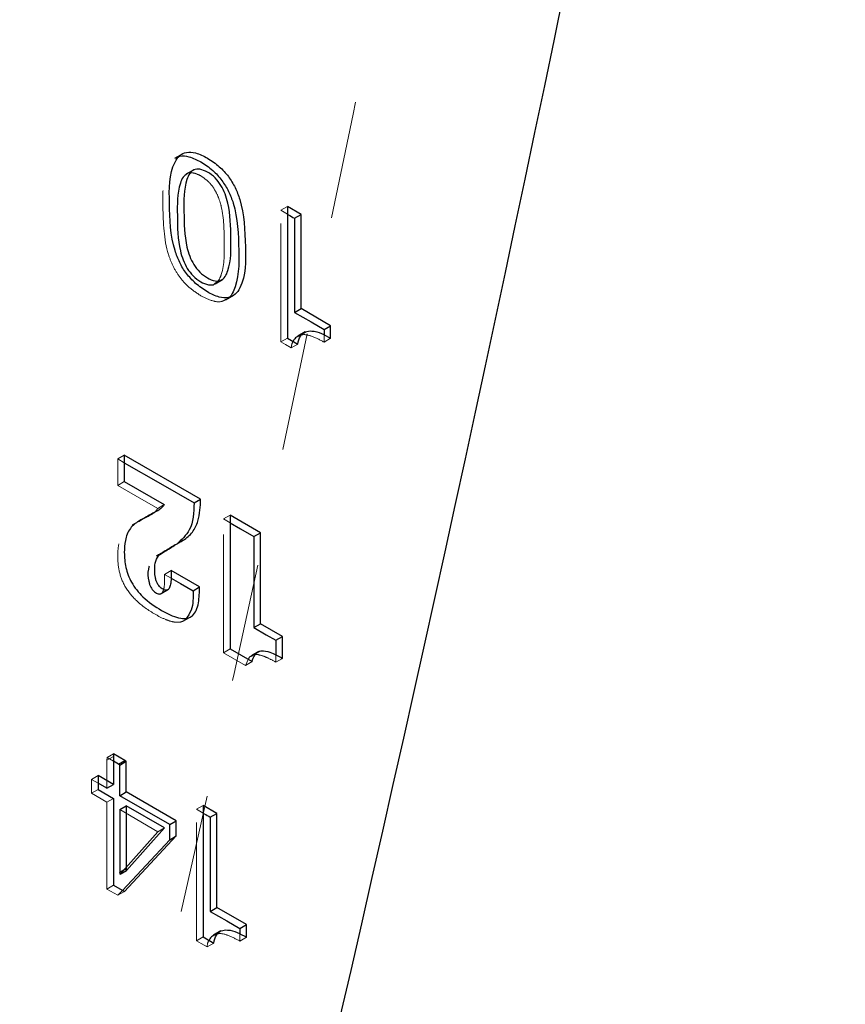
# Model space of a CAD drawing. Header units: inches. Extents: x 0.1 to 87.3, y 0.1 to 33.9.
# Tile 64 of 140: x 36.121 to 36.819, y 7.942 to 8.775. Entities that reach past the tile are written whole.
import ezdxf

# ---------------------------------------------------------------- set-up
doc = ezdxf.new("R2010")
doc.units = ezdxf.units.IN
doc.header["$MEASUREMENT"] = 0
doc.linetypes.add('HIDDEN', pattern=[0.075, 0.05, -0.025])

msp = doc.modelspace()

# ---------------------------------------------------------------- linework, layer by layer
at = {"color": 7, "linetype": 'HIDDEN', "lineweight": 18}
for p, q in [((36.259269, 8.661693), (36.252309, 8.657675)), ((36.259269, 8.661693), (36.252309, 8.657675)), ((36.262485, 8.644439), (36.261789, 8.644037)), ((36.262485, 8.644439), (36.261789, 8.644037)), ((36.342049, 8.61369), (36.347617, 8.616904)), ((36.342049, 8.61369), (36.347617, 8.616904)), ((36.342049, 8.61369), (36.347617, 8.610476)), ((36.342049, 8.502498), (36.342049, 8.61369)), ((36.342049, 8.61369), (36.347617, 8.610476)), ((36.342049, 8.502498), (36.342049, 8.61369)), ((36.285751, 8.551268), (36.286447, 8.55167)), ((36.285751, 8.551268), (36.286447, 8.55167)), ((36.295207, 8.537636), (36.302166, 8.541654)), ((36.295207, 8.537636), (36.302166, 8.541654)), ((36.342049, 8.502498), (36.347617, 8.505712)), ((36.342049, 8.502498), (36.347617, 8.505712)), ((36.356372, 8.507202), (36.355676, 8.506801)), ((36.356372, 8.507202), (36.355676, 8.506801)), ((36.37858, 8.507624), (36.37858, 8.502278)), ((36.37858, 8.507624), (36.37858, 8.502278)), ((36.37858, 8.502278), (36.384148, 8.505493)), ((36.37858, 8.502278), (36.384148, 8.505493)), ((36.350882, 8.497398), (36.35645, 8.500613)), ((36.350882, 8.497398), (36.35645, 8.500613)), ((36.204242, 8.403487), (36.20981, 8.406702)), ((36.204242, 8.403487), (36.20981, 8.406702)), ((36.204242, 8.381126), (36.204242, 8.403487)), ((36.204242, 8.403487), (36.20981, 8.400273)), ((36.204242, 8.381126), (36.204242, 8.403487)), ((36.204242, 8.403487), (36.20981, 8.400273)), ((36.204242, 8.381126), (36.20981, 8.38434)), ((36.204242, 8.381126), (36.20981, 8.38434)), ((36.233309, 8.356991), (36.238877, 8.360205)), ((36.233309, 8.356991), (36.238877, 8.360205)), ((36.238002, 8.361637), (36.243569, 8.364851)), ((36.238002, 8.361637), (36.243569, 8.364851)), ((36.231633, 8.356043), (36.237201, 8.359257)), ((36.231633, 8.356043), (36.237201, 8.359257)), ((36.29364, 8.352669), (36.299208, 8.355883)), ((36.29364, 8.352669), (36.299208, 8.355883)), ((36.29364, 8.352669), (36.299208, 8.349455)), ((36.29364, 8.239544), (36.29364, 8.352669)), ((36.29364, 8.352669), (36.299208, 8.349455)), ((36.29364, 8.239544), (36.29364, 8.352669)), ((36.216422, 8.347738), (36.22199, 8.350952)), ((36.216422, 8.347738), (36.22199, 8.350952)), ((36.216422, 8.347738), (36.22146, 8.350486)), ((36.216422, 8.347738), (36.22146, 8.350486)), ((36.254066, 8.331421), (36.259634, 8.334636)), ((36.254066, 8.331421), (36.259634, 8.334636)), ((36.236899, 8.321208), (36.242466, 8.324423)), ((36.236899, 8.321208), (36.242466, 8.324423)), ((36.243823, 8.30586), (36.249391, 8.309075)), ((36.243823, 8.30586), (36.249391, 8.309075)), ((36.243823, 8.30586), (36.249296, 8.302701)), ((36.243823, 8.30586), (36.249296, 8.302701)), ((36.240242, 8.289176), (36.240938, 8.289577)), ((36.240242, 8.289176), (36.240938, 8.289577)), ((36.259681, 8.266283), (36.26664, 8.2703)), ((36.259681, 8.266283), (36.26664, 8.2703)), ((36.29364, 8.239544), (36.299208, 8.242758)), ((36.29364, 8.239544), (36.299208, 8.242758)), ((36.31217, 8.228848), (36.29364, 8.239544)), ((36.31217, 8.228848), (36.29364, 8.239544)), ((36.317227, 8.237064), (36.316531, 8.236663)), ((36.317227, 8.237064), (36.316531, 8.236663)), ((36.337902, 8.237584), (36.337902, 8.231578)), ((36.337902, 8.237584), (36.337902, 8.231578)), ((36.314455, 8.233956), (36.31217, 8.228848)), ((36.314455, 8.233956), (36.31217, 8.228848)), ((36.31217, 8.228848), (36.317737, 8.232062)), ((36.31217, 8.228848), (36.317737, 8.232062)), ((36.337902, 8.231578), (36.343469, 8.234793)), ((36.337902, 8.231578), (36.343469, 8.234793)), ((36.195069, 8.148652), (36.200637, 8.151866)), ((36.195069, 8.148652), (36.200637, 8.151866)), ((36.195191, 8.150892), (36.200759, 8.154106)), ((36.195191, 8.150892), (36.200759, 8.154106)), ((36.195191, 8.150892), (36.195069, 8.148652)), ((36.195191, 8.150892), (36.195069, 8.148652)), ((36.195069, 8.148652), (36.195069, 8.12495)), ((36.195069, 8.148652), (36.195069, 8.12495)), ((36.200637, 8.147748), (36.195191, 8.150892)), ((36.200637, 8.147748), (36.195191, 8.150892)), ((36.182036, 8.13248), (36.187603, 8.135694)), ((36.182036, 8.13248), (36.187603, 8.135694)), ((36.182036, 8.13248), (36.182036, 8.120691)), ((36.187603, 8.129263), (36.182036, 8.13248)), ((36.182036, 8.13248), (36.182036, 8.120691)), ((36.187603, 8.129263), (36.182036, 8.13248)), ((36.182036, 8.120691), (36.187603, 8.123905)), ((36.182036, 8.120691), (36.187603, 8.123905)), ((36.182036, 8.120691), (36.19507, 8.113166)), ((36.182036, 8.120691), (36.19507, 8.113166)), ((36.19507, 8.113166), (36.200638, 8.11638)), ((36.19507, 8.113166), (36.200638, 8.11638)), ((36.19507, 8.113166), (36.19507, 8.039767)), ((36.19507, 8.113166), (36.19507, 8.039767)), ((36.270926, 8.107165), (36.276494, 8.110379)), ((36.270926, 8.107165), (36.276494, 8.110379)), ((36.238257, 8.088235), (36.205936, 8.106893)), ((36.238257, 8.088235), (36.205936, 8.106893)), ((36.270926, 8.107165), (36.276494, 8.10395)), ((36.270926, 7.995973), (36.270926, 8.107165)), ((36.270926, 8.107165), (36.276494, 8.10395)), ((36.270926, 7.995973), (36.270926, 8.107165)), ((36.206224, 8.052315), (36.238257, 8.088235)), ((36.206224, 8.052315), (36.238257, 8.088235)), ((36.238257, 8.088235), (36.243824, 8.091449)), ((36.238257, 8.088235), (36.243824, 8.091449)), ((36.19507, 8.039767), (36.200637, 8.042982)), ((36.19507, 8.039767), (36.200637, 8.042982)), ((36.19507, 8.039767), (36.204306, 8.034436)), ((36.19507, 8.039767), (36.204306, 8.034436)), ((36.204306, 8.034436), (36.208207, 8.038612)), ((36.204306, 8.034436), (36.208207, 8.038612)), ((36.204306, 8.034436), (36.209873, 8.03765)), ((36.204306, 8.034436), (36.209873, 8.03765)), ((36.270926, 7.995973), (36.276494, 7.999187)), ((36.270926, 7.995973), (36.276494, 7.999187)), ((36.279759, 7.990873), (36.285327, 7.994088)), ((36.279759, 7.990873), (36.285327, 7.994088)), ((36.285249, 8.000676), (36.284553, 8.000275)), ((36.285249, 8.000676), (36.284553, 8.000275)), ((36.307457, 8.001099), (36.307457, 7.995753)), ((36.307457, 8.001099), (36.307457, 7.995753)), ((36.307457, 7.995753), (36.313025, 7.998967)), ((36.307457, 7.995753), (36.313025, 7.998967))]:
    msp.add_line(p, q, dxfattribs=at)
at = {"color": 7, "linetype": 'Continuous', "lineweight": 25}
for p, q in [((36.268748, 8.648055), (36.262485, 8.644439)), ((36.268748, 8.648055), (36.262485, 8.644439)), ((36.359164, 8.610238), (36.347617, 8.616904)), ((36.347617, 8.616904), (36.347617, 8.505712)), ((36.359164, 8.610238), (36.347617, 8.616904)), ((36.347617, 8.616904), (36.347617, 8.505712)), ((36.353596, 8.607024), (36.359164, 8.610238)), ((36.353596, 8.607024), (36.359164, 8.610238)), ((36.359164, 8.530564), (36.359164, 8.610238)), ((36.359164, 8.530564), (36.359164, 8.610238)), ((36.353596, 8.607024), (36.353596, 8.52735)), ((36.353596, 8.607024), (36.353596, 8.52735)), ((36.286447, 8.55167), (36.292711, 8.555286)), ((36.286447, 8.55167), (36.292711, 8.555286)), ((36.353596, 8.52735), (36.359164, 8.530564)), ((36.353596, 8.52735), (36.359164, 8.530564)), ((36.384148, 8.516141), (36.359164, 8.530564)), ((36.384148, 8.516141), (36.359164, 8.530564)), ((36.362636, 8.510818), (36.356372, 8.507202)), ((36.362636, 8.510818), (36.356372, 8.507202)), ((36.37858, 8.512927), (36.384148, 8.516141)), ((36.37858, 8.512927), (36.384148, 8.516141)), ((36.37858, 8.512927), (36.37858, 8.507624)), ((36.37858, 8.512927), (36.37858, 8.507624)), ((36.384148, 8.505493), (36.384148, 8.516141)), ((36.384148, 8.505493), (36.384148, 8.516141)), ((36.347617, 8.505712), (36.35645, 8.500613)), ((36.347617, 8.505712), (36.35645, 8.500613)), ((36.274289, 8.369479), (36.20981, 8.406702)), ((36.20981, 8.406702), (36.20981, 8.38434)), ((36.274289, 8.369479), (36.20981, 8.406702)), ((36.20981, 8.406702), (36.20981, 8.38434)), ((36.20981, 8.38434), (36.243569, 8.364851)), ((36.20981, 8.38434), (36.243569, 8.364851)), ((36.268721, 8.366265), (36.274289, 8.369479)), ((36.268721, 8.366265), (36.274289, 8.369479)), ((36.32494, 8.341028), (36.299208, 8.355883)), ((36.299208, 8.355883), (36.299208, 8.242758)), ((36.32494, 8.341028), (36.299208, 8.355883)), ((36.299208, 8.355883), (36.299208, 8.242758)), ((36.319372, 8.337814), (36.32494, 8.341028)), ((36.319372, 8.337814), (36.32494, 8.341028)), ((36.319372, 8.337814), (36.319372, 8.260798)), ((36.319372, 8.337814), (36.319372, 8.260798)), ((36.32494, 8.264013), (36.32494, 8.341028)), ((36.32494, 8.264013), (36.32494, 8.341028)), ((36.273464, 8.295178), (36.249391, 8.309075)), ((36.273464, 8.295178), (36.249391, 8.309075)), ((36.240938, 8.289577), (36.247201, 8.293193)), ((36.240938, 8.289577), (36.247201, 8.293193)), ((36.267896, 8.291964), (36.273464, 8.295178)), ((36.267896, 8.291964), (36.273464, 8.295178)), ((36.261796, 8.267689), (36.267364, 8.270903)), ((36.261796, 8.267689), (36.267364, 8.270903)), ((36.319372, 8.260798), (36.32494, 8.264013)), ((36.319372, 8.260798), (36.32494, 8.264013)), ((36.343469, 8.253316), (36.32494, 8.264013)), ((36.343469, 8.253316), (36.32494, 8.264013)), ((36.337902, 8.250101), (36.343469, 8.253316)), ((36.337902, 8.250101), (36.343469, 8.253316)), ((36.343469, 8.234793), (36.343469, 8.253316)), ((36.343469, 8.234793), (36.343469, 8.253316)), ((36.337902, 8.250101), (36.337902, 8.237584)), ((36.337902, 8.250101), (36.337902, 8.237584)), ((36.299208, 8.242758), (36.317737, 8.232062)), ((36.299208, 8.242758), (36.317737, 8.232062)), ((36.323491, 8.24068), (36.317227, 8.237064)), ((36.323491, 8.24068), (36.317227, 8.237064)), ((36.200759, 8.154106), (36.200637, 8.151866)), ((36.200759, 8.154106), (36.200637, 8.151866)), ((36.200637, 8.151866), (36.200637, 8.128164)), ((36.200637, 8.151866), (36.200637, 8.128164)), ((36.210381, 8.148552), (36.200759, 8.154106)), ((36.210381, 8.148552), (36.200759, 8.154106)), ((36.204813, 8.145337), (36.200637, 8.147748)), ((36.204813, 8.145337), (36.200637, 8.147748)), ((36.204813, 8.145337), (36.210381, 8.148552)), ((36.204813, 8.145337), (36.210381, 8.148552)), ((36.205936, 8.144523), (36.204813, 8.145337)), ((36.205936, 8.144523), (36.204813, 8.145337)), ((36.205936, 8.144523), (36.211503, 8.147737)), ((36.205936, 8.144523), (36.211503, 8.147737)), ((36.205936, 8.118672), (36.205936, 8.144523)), ((36.205936, 8.118672), (36.205936, 8.144523)), ((36.211503, 8.147737), (36.210381, 8.148552)), ((36.211503, 8.147737), (36.210381, 8.148552)), ((36.211504, 8.121886), (36.211503, 8.147737)), ((36.211504, 8.121886), (36.211503, 8.147737)), ((36.200637, 8.128164), (36.187603, 8.135694)), ((36.187603, 8.135694), (36.187603, 8.123905)), ((36.200637, 8.128164), (36.187603, 8.135694)), ((36.187603, 8.135694), (36.187603, 8.123905)), ((36.195069, 8.12495), (36.187603, 8.129263)), ((36.195069, 8.12495), (36.187603, 8.129263)), ((36.195069, 8.12495), (36.200637, 8.128164)), ((36.195069, 8.12495), (36.200637, 8.128164)), ((36.187603, 8.123905), (36.200638, 8.11638)), ((36.187603, 8.123905), (36.200638, 8.11638)), ((36.205936, 8.118672), (36.211504, 8.121886)), ((36.205936, 8.118672), (36.211504, 8.121886)), ((36.248183, 8.094263), (36.205936, 8.118672)), ((36.248183, 8.094263), (36.205936, 8.118672)), ((36.253751, 8.097478), (36.211504, 8.121886)), ((36.253751, 8.097478), (36.211504, 8.121886)), ((36.200638, 8.11638), (36.200637, 8.042982)), ((36.200638, 8.11638), (36.200637, 8.042982)), ((36.205936, 8.106893), (36.211504, 8.110107)), ((36.205936, 8.106893), (36.211504, 8.110107)), ((36.211504, 8.110107), (36.211504, 8.057127)), ((36.243824, 8.091449), (36.211504, 8.110107)), ((36.211504, 8.110107), (36.211504, 8.057127)), ((36.243824, 8.091449), (36.211504, 8.110107)), ((36.276494, 8.110379), (36.276494, 7.999187)), ((36.288041, 8.103713), (36.276494, 8.110379)), ((36.276494, 8.110379), (36.276494, 7.999187)), ((36.288041, 8.103713), (36.276494, 8.110379)), ((36.205936, 8.106893), (36.205936, 8.053912)), ((36.205936, 8.106893), (36.205936, 8.053912)), ((36.282473, 8.100498), (36.288041, 8.103713)), ((36.282473, 8.100498), (36.288041, 8.103713)), ((36.288041, 8.024041), (36.288041, 8.103713)), ((36.288041, 8.024041), (36.288041, 8.103713)), ((36.248183, 8.094263), (36.253751, 8.097478)), ((36.248183, 8.094263), (36.253751, 8.097478)), ((36.248183, 8.081406), (36.248183, 8.094263)), ((36.248183, 8.081406), (36.248183, 8.094263)), ((36.253751, 8.08462), (36.253751, 8.097478)), ((36.253751, 8.08462), (36.253751, 8.097478)), ((36.282473, 8.100498), (36.282473, 8.020828)), ((36.282473, 8.100498), (36.282473, 8.020828)), ((36.211791, 8.055529), (36.243824, 8.091449)), ((36.211791, 8.055529), (36.243824, 8.091449)), ((36.208207, 8.038612), (36.248183, 8.081406)), ((36.208207, 8.038612), (36.248183, 8.081406)), ((36.209873, 8.03765), (36.253751, 8.08462)), ((36.209873, 8.03765), (36.253751, 8.08462)), ((36.248183, 8.081406), (36.253751, 8.08462)), ((36.248183, 8.081406), (36.253751, 8.08462)), ((36.205936, 8.053912), (36.211504, 8.057127)), ((36.205936, 8.053912), (36.211504, 8.057127)), ((36.206224, 8.052315), (36.211791, 8.055529)), ((36.206224, 8.052315), (36.211791, 8.055529)), ((36.200637, 8.042982), (36.209873, 8.03765)), ((36.200637, 8.042982), (36.209873, 8.03765)), ((36.282473, 8.020828), (36.288041, 8.024041)), ((36.282473, 8.020828), (36.288041, 8.024041)), ((36.313025, 8.009619), (36.288041, 8.024041)), ((36.313025, 8.009619), (36.288041, 8.024041)), ((36.291512, 8.004293), (36.285249, 8.000676)), ((36.291512, 8.004293), (36.285249, 8.000676)), ((36.307457, 8.006405), (36.313025, 8.009619)), ((36.307457, 8.006405), (36.313025, 8.009619)), ((36.307457, 8.006405), (36.307457, 8.001099)), ((36.307457, 8.006405), (36.307457, 8.001099)), ((36.313025, 7.998967), (36.313025, 8.009619)), ((36.313025, 7.998967), (36.313025, 8.009619)), ((36.276494, 7.999187), (36.285327, 7.994088)), ((36.276494, 7.999187), (36.285327, 7.994088))]:
    msp.add_line(p, q, dxfattribs=at)
at = {"color": 7, "linetype": 'Continuous', "lineweight": 25, "flags": 128}
for points in [[(36.353596, 8.52735), (36.367591, 8.519271), (36.37858, 8.512927)], [(36.353596, 8.52735), (36.367591, 8.519271), (36.37858, 8.512927)], [(36.20981, 8.400273), (36.24035, 8.382643), (36.268721, 8.366265)], [(36.20981, 8.400273), (36.24035, 8.382643), (36.268721, 8.366265)], [(36.299208, 8.349455), (36.30805, 8.34435), (36.319372, 8.337814)], [(36.299208, 8.349455), (36.30805, 8.34435), (36.319372, 8.337814)], [(36.249296, 8.302701), (36.257301, 8.29808), (36.267896, 8.291964)], [(36.249296, 8.302701), (36.257301, 8.29808), (36.267896, 8.291964)], [(36.319372, 8.260798), (36.329749, 8.254808), (36.337902, 8.250101)], [(36.319372, 8.260798), (36.329749, 8.254808), (36.337902, 8.250101)], [(36.282473, 8.020828), (36.296467, 8.012749), (36.307457, 8.006405)], [(36.282473, 8.020828), (36.296467, 8.012749), (36.307457, 8.006405)]]:
    msp.add_lwpolyline(points, dxfattribs=at)
at = {"color": 7, "linetype": 'HIDDEN', "lineweight": 18, "flags": 128}
for points in [[(36.350882, 8.497398), (36.345935, 8.500254), (36.342049, 8.502498)], [(36.350882, 8.497398), (36.345935, 8.500254), (36.342049, 8.502498)], [(36.238002, 8.361637), (36.219096, 8.37255), (36.204242, 8.381126)], [(36.238002, 8.361637), (36.219096, 8.37255), (36.204242, 8.381126)], [(36.279759, 7.990873), (36.274812, 7.993729), (36.270926, 7.995973)], [(36.279759, 7.990873), (36.274812, 7.993729), (36.270926, 7.995973)]]:
    msp.add_lwpolyline(points, dxfattribs=at)
at = {"color": 7, "linetype": 'Continuous', "lineweight": 25}
for centre, radius, start, end in [((0.36948, 16.245794), 36.969891, 346.3789467, 350.3762389), ((0.36948, 16.245794), 36.969891, 346.3789467, 350.3762389), ((36.207133, 8.053303), 0.001343, 153.024296, 227.39323), ((36.207133, 8.053303), 0.001343, 153.024296, 227.39323), ((36.2127, 8.056517), 0.001342, 153.008609, 227.408918), ((36.2127, 8.056517), 0.001342, 153.008609, 227.408918)]:
    msp.add_arc(centre, radius, start, end, dxfattribs=at)
at = {"color": 7, "linetype": 'HIDDEN', "lineweight": 18}
msp.add_arc((0.191407, 16.142919), 36.969794, 346.3789435, 350.3762457, dxfattribs=at)
msp.add_arc((0.191407, 16.142919), 36.969794, 346.3789435, 350.3762457, dxfattribs=at)
at = {"color": 7, "linetype": 'Continuous', "lineweight": 25}
for points, knots in [([(36.269996, 8.551947), (36.273251, 8.549404), (36.279385, 8.54461), (36.288832, 8.540188), (36.297379, 8.539108), (36.303936, 8.542298), (36.312825, 8.556182), (36.312011, 8.584962), (36.311262, 8.613733), (36.303654, 8.633099), (36.297951, 8.642545), (36.290098, 8.651129), (36.280601, 8.657847), (36.271237, 8.662366), (36.262675, 8.663434), (36.256121, 8.660256), (36.247244, 8.646425), (36.248065, 8.617656), (36.248762, 8.588854), (36.256414, 8.569472), (36.262036, 8.559924), (36.267304, 8.554645), (36.269996, 8.551947)], [0, 0, 0, 0, 0.04052909, 0.0763993, 0.10167212, 0.12234258, 0.1442082, 0.25944664, 0.39193599, 0.42693038, 0.46263741, 0.49998449, 0.5404922, 0.57638355, 0.60166562, 0.62232766, 0.64415906, 0.75890823, 0.89188205, 0.92691159, 0.96263801, 1, 1, 1, 1]), ([(36.269996, 8.551947), (36.273251, 8.549404), (36.279385, 8.54461), (36.288832, 8.540188), (36.297379, 8.539108), (36.303936, 8.542298), (36.312825, 8.556182), (36.312011, 8.584962), (36.311262, 8.613733), (36.303654, 8.633099), (36.297951, 8.642545), (36.290098, 8.651129), (36.280601, 8.657847), (36.271237, 8.662366), (36.262675, 8.663434), (36.256121, 8.660256), (36.247244, 8.646425), (36.248065, 8.617656), (36.248762, 8.588854), (36.256414, 8.569472), (36.262036, 8.559924), (36.267304, 8.554645), (36.269996, 8.551947)], [0, 0, 0, 0, 0.04052909, 0.0763993, 0.10167212, 0.12234258, 0.1442082, 0.25944664, 0.39193599, 0.42693038, 0.46263741, 0.49998449, 0.5404922, 0.57638355, 0.60166562, 0.62232766, 0.64415906, 0.75890823, 0.89188205, 0.92691159, 0.96263801, 1, 1, 1, 1]), ([(36.253199, 8.657722), (36.25435, 8.658401), (36.257758, 8.660409), (36.265749, 8.659008), (36.275005, 8.654684), (36.284538, 8.647902), (36.292381, 8.639335), (36.298088, 8.629882), (36.305682, 8.610543), (36.306631, 8.5814), (36.306876, 8.553677), (36.299271, 8.539884), (36.29645, 8.538704), (36.295708, 8.538393)], [0, 0, 0, 0, 0.0257939, 0.0763552, 0.1481332, 0.2291453, 0.3038339, 0.375244, 0.4452307, 0.7101928, 0.940657, 0.9843858, 1, 1, 1, 1]), ([(36.253199, 8.657722), (36.25435, 8.658401), (36.257758, 8.660409), (36.265749, 8.659008), (36.275005, 8.654684), (36.284538, 8.647902), (36.292381, 8.639335), (36.298088, 8.629882), (36.305682, 8.610543), (36.306631, 8.5814), (36.306876, 8.553677), (36.299271, 8.539884), (36.29645, 8.538704), (36.295708, 8.538393)], [0, 0, 0, 0, 0.0257939, 0.0763552, 0.1481332, 0.2291453, 0.3038339, 0.375244, 0.4452307, 0.7101928, 0.940657, 0.9843858, 1, 1, 1, 1]), ([(36.262572, 8.644309), (36.261475, 8.643485), (36.258873, 8.641533), (36.254432, 8.629571), (36.254637, 8.60852), (36.254904, 8.586461), (36.259325, 8.571659), (36.262815, 8.564403), (36.267756, 8.557983), (36.274003, 8.553201), (36.280014, 8.550575), (36.28483, 8.550365), (36.286199, 8.55165), (36.286359, 8.551801)], [0, 0, 0, 0, 0.03618912, 0.08581769, 0.33026886, 0.59934288, 0.67175493, 0.74316387, 0.81421058, 0.88760857, 0.9499845, 0.99413344, 1, 1, 1, 1]), ([(36.262572, 8.644309), (36.261475, 8.643485), (36.258873, 8.641533), (36.254432, 8.629571), (36.254637, 8.60852), (36.254904, 8.586461), (36.259325, 8.571659), (36.262815, 8.564403), (36.267756, 8.557983), (36.274003, 8.553201), (36.280014, 8.550575), (36.28483, 8.550365), (36.286199, 8.55165), (36.286359, 8.551801)], [0, 0, 0, 0, 0.03618912, 0.08581769, 0.33026886, 0.59934288, 0.67175493, 0.74316387, 0.81421058, 0.88760857, 0.9499845, 0.99413344, 1, 1, 1, 1]), ([(36.273526, 8.648549), (36.275753, 8.647832), (36.280602, 8.646272), (36.286707, 8.641298), (36.291688, 8.634927), (36.295167, 8.627651), (36.299607, 8.612787), (36.299777, 8.590864), (36.300218, 8.569391), (36.295439, 8.557748), (36.291606, 8.55402), (36.285717, 8.553586), (36.279521, 8.556489), (36.273338, 8.561177), (36.268379, 8.567623), (36.264895, 8.57487), (36.260466, 8.589687), (36.260277, 8.611578), (36.259846, 8.633119), (36.264614, 8.644751), (36.268477, 8.648603), (36.271815, 8.648567), (36.273526, 8.648549)], [0, 0, 0, 0, 0.0311887, 0.0678899, 0.1034229, 0.1391559, 0.1754186, 0.3106564, 0.4321917, 0.4569537, 0.4779338, 0.5000091, 0.5311983, 0.5678987, 0.6034235, 0.6391293, 0.6753367, 0.8098777, 0.9321093, 0.9569234, 0.9779234, 1, 1, 1, 1]), ([(36.273526, 8.648549), (36.275753, 8.647832), (36.280602, 8.646272), (36.286707, 8.641298), (36.291688, 8.634927), (36.295167, 8.627651), (36.299607, 8.612787), (36.299777, 8.590864), (36.300218, 8.569391), (36.295439, 8.557748), (36.291606, 8.55402), (36.285717, 8.553586), (36.279521, 8.556489), (36.273338, 8.561177), (36.268379, 8.567623), (36.264895, 8.57487), (36.260466, 8.589687), (36.260277, 8.611578), (36.259846, 8.633119), (36.264614, 8.644751), (36.268477, 8.648603), (36.271815, 8.648567), (36.273526, 8.648549)], [0, 0, 0, 0, 0.0311887, 0.0678899, 0.1034229, 0.1391559, 0.1754186, 0.3106564, 0.4321917, 0.4569537, 0.4779338, 0.5000091, 0.5311983, 0.5678987, 0.6034235, 0.6391293, 0.6753367, 0.8098777, 0.9321093, 0.9569234, 0.9779234, 1, 1, 1, 1]), ([(36.347617, 8.610476), (36.347916, 8.610303), (36.349909, 8.609152), (36.351903, 8.608001), (36.353596, 8.607024)], [0, 0, 0, 0, 0.1503595, 1, 1, 1, 1]), ([(36.347617, 8.610476), (36.347916, 8.610303), (36.349909, 8.609152), (36.351903, 8.608001), (36.353596, 8.607024)], [0, 0, 0, 0, 0.1503595, 1, 1, 1, 1]), ([(36.35645, 8.500613), (36.356979, 8.502989), (36.3579, 8.50713), (36.362634, 8.511454), (36.372314, 8.512156), (36.379036, 8.508371), (36.384148, 8.505493)], [0, 0, 0, 0, 0.2048145, 0.3569082, 0.5109382, 1, 1, 1, 1]), ([(36.35645, 8.500613), (36.356979, 8.502989), (36.3579, 8.50713), (36.362634, 8.511454), (36.372314, 8.512156), (36.379036, 8.508371), (36.384148, 8.505493)], [0, 0, 0, 0, 0.2048145, 0.3569082, 0.5109382, 1, 1, 1, 1]), ([(36.356466, 8.507026), (36.356088, 8.506873), (36.354309, 8.506159), (36.353354, 8.504397), (36.352603, 8.503011)], [0, 0, 0, 0, 0.2130234, 1, 1, 1, 1]), ([(36.356466, 8.507026), (36.356088, 8.506873), (36.354309, 8.506159), (36.353354, 8.504397), (36.352603, 8.503011)], [0, 0, 0, 0, 0.2130234, 1, 1, 1, 1]), ([(36.259634, 8.334636), (36.262413, 8.336772), (36.267972, 8.341043), (36.273576, 8.353453), (36.27401, 8.363204), (36.274289, 8.369479)], [0, 0, 0, 0, 0.2628612, 0.525629, 1, 1, 1, 1]), ([(36.259634, 8.334636), (36.262413, 8.336772), (36.267972, 8.341043), (36.273576, 8.353453), (36.27401, 8.363204), (36.274289, 8.369479)], [0, 0, 0, 0, 0.2628612, 0.525629, 1, 1, 1, 1]), ([(36.243569, 8.364851), (36.242617, 8.363509), (36.240927, 8.36113), (36.238332, 8.359826), (36.237201, 8.359257)], [0, 0, 0, 0, 0.5639203, 1, 1, 1, 1]), ([(36.243569, 8.364851), (36.242617, 8.363509), (36.240927, 8.36113), (36.238332, 8.359826), (36.237201, 8.359257)], [0, 0, 0, 0, 0.5639203, 1, 1, 1, 1]), ([(36.268721, 8.366265), (36.268507, 8.358116), (36.268146, 8.34432), (36.258156, 8.335168), (36.254066, 8.331421)], [0, 0, 0, 0, 0.5906134, 1, 1, 1, 1]), ([(36.268721, 8.366265), (36.268507, 8.358116), (36.268146, 8.34432), (36.258156, 8.335168), (36.254066, 8.331421)], [0, 0, 0, 0, 0.5906134, 1, 1, 1, 1]), ([(36.22146, 8.350486), (36.222622, 8.35112), (36.226014, 8.35297), (36.229404, 8.354824), (36.231633, 8.356043)], [0, 0, 0, 0, 0.3423788, 1, 1, 1, 1]), ([(36.22146, 8.350486), (36.222622, 8.35112), (36.226014, 8.35297), (36.229404, 8.354824), (36.231633, 8.356043)], [0, 0, 0, 0, 0.3423788, 1, 1, 1, 1]), ([(36.237201, 8.359257), (36.234363, 8.357706), (36.229294, 8.354935), (36.224222, 8.352169), (36.22199, 8.350952)], [0, 0, 0, 0, 0.559882, 1, 1, 1, 1]), ([(36.237201, 8.359257), (36.234363, 8.357706), (36.229294, 8.354935), (36.224222, 8.352169), (36.22199, 8.350952)], [0, 0, 0, 0, 0.559882, 1, 1, 1, 1]), ([(36.22199, 8.350952), (36.219402, 8.34907), (36.213755, 8.344964), (36.210268, 8.334796), (36.209526, 8.32354), (36.210572, 8.311357), (36.215592, 8.298118), (36.226018, 8.285375), (36.238477, 8.2767), (36.249505, 8.270952), (36.256845, 8.268595), (36.263042, 8.268244), (36.266015, 8.270073), (36.267364, 8.270903)], [0, 0, 0, 0, 0.0785673, 0.1714411, 0.2553199, 0.3620804, 0.4745728, 0.604354, 0.7676833, 0.8516347, 0.9143519, 0.961119, 1, 1, 1, 1]), ([(36.22199, 8.350952), (36.219402, 8.34907), (36.213755, 8.344964), (36.210268, 8.334796), (36.209526, 8.32354), (36.210572, 8.311357), (36.215592, 8.298118), (36.226018, 8.285375), (36.238477, 8.2767), (36.249505, 8.270952), (36.256845, 8.268595), (36.263042, 8.268244), (36.266015, 8.270073), (36.267364, 8.270903)], [0, 0, 0, 0, 0.0785673, 0.1714411, 0.2553199, 0.3620804, 0.4745728, 0.604354, 0.7676833, 0.8516347, 0.9143519, 0.961119, 1, 1, 1, 1]), ([(36.254066, 8.331421), (36.25086, 8.329517), (36.245135, 8.326116), (36.239415, 8.322708), (36.236899, 8.321208)], [0, 0, 0, 0, 0.5600887, 1, 1, 1, 1]), ([(36.254066, 8.331421), (36.25086, 8.329517), (36.245135, 8.326116), (36.239415, 8.322708), (36.236899, 8.321208)], [0, 0, 0, 0, 0.5600887, 1, 1, 1, 1]), ([(36.242466, 8.324423), (36.245669, 8.326331), (36.25139, 8.329738), (36.257115, 8.333139), (36.259634, 8.334636)], [0, 0, 0, 0, 0.5599178, 1, 1, 1, 1]), ([(36.242466, 8.324423), (36.245669, 8.326331), (36.25139, 8.329738), (36.257115, 8.333139), (36.259634, 8.334636)], [0, 0, 0, 0, 0.5599178, 1, 1, 1, 1]), ([(36.249391, 8.309075), (36.249391, 8.308179), (36.249391, 8.306891), (36.249391, 8.305429), (36.249391, 8.304786), (36.249391, 8.304503), (36.249391, 8.304378), (36.249391, 8.304324), (36.249391, 8.3043), (36.249391, 8.304289), (36.249391, 8.304284), (36.249391, 8.304282), (36.249391, 8.302304), (36.249264, 8.299061), (36.248479, 8.295289), (36.247312, 8.293308), (36.246107, 8.292483), (36.244126, 8.292343), (36.241504, 8.293672), (36.239128, 8.295778), (36.237615, 8.298263), (36.236677, 8.300596), (36.235487, 8.305662), (36.235265, 8.312318), (36.236865, 8.320549), (36.240666, 8.323178), (36.242466, 8.324423)], [0, 0, 0, 0, 0.0470544, 0.0677447, 0.0768462, 0.0808497, 0.0826124, 0.0833833, 0.0837276, 0.0838766, 0.0839435, 0.0839691, 0.0839948, 0.1879223, 0.2544704, 0.2838446, 0.3065917, 0.3280321, 0.384859, 0.4545866, 0.4932543, 0.5365984, 0.5863119, 0.7656022, 0.8889952, 1, 1, 1, 1]), ([(36.249391, 8.309075), (36.249391, 8.308179), (36.249391, 8.306891), (36.249391, 8.305429), (36.249391, 8.304786), (36.249391, 8.304503), (36.249391, 8.304378), (36.249391, 8.304324), (36.249391, 8.3043), (36.249391, 8.304289), (36.249391, 8.304284), (36.249391, 8.304282), (36.249391, 8.302304), (36.249264, 8.299061), (36.248479, 8.295289), (36.247312, 8.293308), (36.246107, 8.292483), (36.244126, 8.292343), (36.241504, 8.293672), (36.239128, 8.295778), (36.237615, 8.298263), (36.236677, 8.300596), (36.235487, 8.305662), (36.235265, 8.312318), (36.236865, 8.320549), (36.240666, 8.323178), (36.242466, 8.324423)], [0, 0, 0, 0, 0.0470544, 0.0677447, 0.0768462, 0.0808497, 0.0826124, 0.0833833, 0.0837276, 0.0838766, 0.0839435, 0.0839691, 0.0839948, 0.1879223, 0.2544704, 0.2838446, 0.3065917, 0.3280321, 0.384859, 0.4545866, 0.4932543, 0.5365984, 0.5863119, 0.7656022, 0.8889952, 1, 1, 1, 1]), ([(36.230867, 8.312713), (36.230599, 8.311902), (36.229256, 8.307842), (36.229969, 8.302425), (36.231104, 8.297384), (36.232048, 8.295047), (36.233558, 8.292568), (36.23595, 8.290433), (36.238527, 8.289183), (36.240295, 8.289196), (36.240764, 8.28954), (36.2409, 8.28964)], [0, 0, 0, 0, 0.0872347, 0.4370977, 0.534095, 0.6186826, 0.6941272, 0.830195, 0.9410788, 0.982916, 1, 1, 1, 1]), ([(36.230867, 8.312713), (36.230599, 8.311902), (36.229256, 8.307842), (36.229969, 8.302425), (36.231104, 8.297384), (36.232048, 8.295047), (36.233558, 8.292568), (36.23595, 8.290433), (36.238527, 8.289183), (36.240295, 8.289196), (36.240764, 8.28954), (36.2409, 8.28964)], [0, 0, 0, 0, 0.0872347, 0.4370977, 0.534095, 0.6186826, 0.6941272, 0.830195, 0.9410788, 0.982916, 1, 1, 1, 1]), ([(36.267364, 8.270903), (36.268544, 8.272317), (36.271167, 8.275458), (36.273083, 8.284008), (36.273311, 8.290699), (36.273464, 8.295178)], [0, 0, 0, 0, 0.2130109, 0.4733111, 1, 1, 1, 1]), ([(36.267364, 8.270903), (36.268544, 8.272317), (36.271167, 8.275458), (36.273083, 8.284008), (36.273311, 8.290699), (36.273464, 8.295178)], [0, 0, 0, 0, 0.2130109, 0.4733111, 1, 1, 1, 1]), ([(36.267896, 8.291964), (36.26802, 8.286272), (36.268211, 8.277475), (36.26347, 8.270243), (36.261796, 8.267689)], [0, 0, 0, 0, 0.6470145, 1, 1, 1, 1]), ([(36.267896, 8.291964), (36.26802, 8.286272), (36.268211, 8.277475), (36.26347, 8.270243), (36.261796, 8.267689)], [0, 0, 0, 0, 0.6470145, 1, 1, 1, 1]), ([(36.317443, 8.236713), (36.316437, 8.236256), (36.315078, 8.235639), (36.314584, 8.234304), (36.314455, 8.233956)], [0, 0, 0, 0, 0.7398025, 1, 1, 1, 1]), ([(36.317443, 8.236713), (36.316437, 8.236256), (36.315078, 8.235639), (36.314584, 8.234304), (36.314455, 8.233956)], [0, 0, 0, 0, 0.7398025, 1, 1, 1, 1]), ([(36.317737, 8.232062), (36.318323, 8.23393), (36.319347, 8.237195), (36.322914, 8.24094), (36.328459, 8.24158), (36.335396, 8.239174), (36.340473, 8.236419), (36.343469, 8.234793)], [0, 0, 0, 0, 0.18292652, 0.3196737, 0.45680748, 0.67946054, 1, 1, 1, 1]), ([(36.317737, 8.232062), (36.318323, 8.23393), (36.319347, 8.237195), (36.322914, 8.24094), (36.328459, 8.24158), (36.335396, 8.239174), (36.340473, 8.236419), (36.343469, 8.234793)], [0, 0, 0, 0, 0.18292652, 0.3196737, 0.45680748, 0.67946054, 1, 1, 1, 1]), ([(36.276494, 8.10395), (36.276793, 8.103777), (36.278786, 8.102626), (36.28078, 8.101476), (36.282473, 8.100498)], [0, 0, 0, 0, 0.1503595, 1, 1, 1, 1]), ([(36.276494, 8.10395), (36.276793, 8.103777), (36.278786, 8.102626), (36.28078, 8.101476), (36.282473, 8.100498)], [0, 0, 0, 0, 0.1503595, 1, 1, 1, 1]), ([(36.285327, 7.994088), (36.285856, 7.996464), (36.286778, 8.000605), (36.29151, 8.004929), (36.301191, 8.005629), (36.307913, 8.001845), (36.313025, 7.998967)], [0, 0, 0, 0, 0.2047965, 0.3569001, 0.5109333, 1, 1, 1, 1]), ([(36.285327, 7.994088), (36.285856, 7.996464), (36.286778, 8.000605), (36.29151, 8.004929), (36.301191, 8.005629), (36.307913, 8.001845), (36.313025, 7.998967)], [0, 0, 0, 0, 0.2047965, 0.3569001, 0.5109333, 1, 1, 1, 1]), ([(36.285343, 8.0005), (36.284964, 8.000348), (36.283186, 7.999632), (36.282231, 7.997871), (36.28148, 7.996485)], [0, 0, 0, 0, 0.2130404, 1, 1, 1, 1]), ([(36.285343, 8.0005), (36.284964, 8.000348), (36.283186, 7.999632), (36.282231, 7.997871), (36.28148, 7.996485)], [0, 0, 0, 0, 0.2130404, 1, 1, 1, 1])]:
    msp.add_open_spline(points, degree=3, knots=knots, dxfattribs=at)
at = {"color": 7, "linetype": 'HIDDEN', "lineweight": 18}
for points, knots in [([(36.274463, 8.541517), (36.271, 8.543777), (36.264345, 8.54812), (36.256546, 8.556804), (36.250826, 8.566237), (36.243229, 8.585644), (36.2423, 8.614782), (36.242058, 8.642505), (36.249646, 8.656239), (36.25246, 8.657414), (36.253199, 8.657722)], [0, 0, 0, 0, 0.09514771, 0.18285901, 0.26672871, 0.34896432, 0.66113694, 0.93052073, 0.9817723, 1, 1, 1, 1]), ([(36.274463, 8.541517), (36.271, 8.543777), (36.264345, 8.54812), (36.256546, 8.556804), (36.250826, 8.566237), (36.243229, 8.585644), (36.2423, 8.614782), (36.242058, 8.642505), (36.249646, 8.656239), (36.25246, 8.657414), (36.253199, 8.657722)], [0, 0, 0, 0, 0.09514771, 0.18285901, 0.26672871, 0.34896432, 0.66113694, 0.93052073, 0.9817723, 1, 1, 1, 1]), ([(36.274463, 8.642825), (36.27242, 8.643843), (36.26893, 8.645581), (36.264096, 8.645742), (36.262731, 8.644458), (36.262572, 8.644309)], [0, 0, 0, 0, 0.55526186, 0.94830093, 1, 1, 1, 1]), ([(36.274463, 8.642825), (36.27242, 8.643843), (36.26893, 8.645581), (36.264096, 8.645742), (36.262731, 8.644458), (36.262572, 8.644309)], [0, 0, 0, 0, 0.55526186, 0.94830093, 1, 1, 1, 1]), ([(36.286359, 8.551801), (36.287454, 8.552621), (36.290052, 8.554566), (36.294485, 8.566466), (36.294288, 8.587518), (36.294029, 8.609572), (36.289604, 8.624445), (36.286104, 8.631679), (36.281203, 8.638212), (36.276734, 8.641271), (36.274463, 8.642825)], [0, 0, 0, 0, 0.0406629, 0.0964594, 0.3703004, 0.6750188, 0.7567261, 0.8372398, 0.9173029, 1, 1, 1, 1]), ([(36.286359, 8.551801), (36.287454, 8.552621), (36.290052, 8.554566), (36.294485, 8.566466), (36.294288, 8.587518), (36.294029, 8.609572), (36.289604, 8.624445), (36.286104, 8.631679), (36.281203, 8.638212), (36.276734, 8.641271), (36.274463, 8.642825)], [0, 0, 0, 0, 0.0406629, 0.0964594, 0.3703004, 0.6750188, 0.7567261, 0.8372398, 0.9173029, 1, 1, 1, 1]), ([(36.295708, 8.538393), (36.294561, 8.537717), (36.29116, 8.535711), (36.28315, 8.53705), (36.277675, 8.539865), (36.274463, 8.541517)], [0, 0, 0, 0, 0.1738149, 0.5153123, 1, 1, 1, 1]), ([(36.295708, 8.538393), (36.294561, 8.537717), (36.29116, 8.535711), (36.28315, 8.53705), (36.277675, 8.539865), (36.274463, 8.541517)], [0, 0, 0, 0, 0.1738149, 0.5153123, 1, 1, 1, 1]), ([(36.352603, 8.503011), (36.352601, 8.503008), (36.351398, 8.501465), (36.35114, 8.49943), (36.350882, 8.497398)], [0, 0, 0, 0, 0.0016466, 1, 1, 1, 1]), ([(36.352603, 8.503011), (36.352601, 8.503008), (36.351398, 8.501465), (36.35114, 8.49943), (36.350882, 8.497398)], [0, 0, 0, 0, 0.0016466, 1, 1, 1, 1]), ([(36.37858, 8.502278), (36.375195, 8.504076), (36.369206, 8.507256), (36.360842, 8.509353), (36.357311, 8.507475), (36.356466, 8.507026)], [0, 0, 0, 0, 0.4971595, 0.8797356, 1, 1, 1, 1]), ([(36.37858, 8.502278), (36.375195, 8.504076), (36.369206, 8.507256), (36.360842, 8.509353), (36.357311, 8.507475), (36.356466, 8.507026)], [0, 0, 0, 0, 0.4971595, 0.8797356, 1, 1, 1, 1]), ([(36.231633, 8.356043), (36.233105, 8.356772), (36.23574, 8.358078), (36.237309, 8.360547), (36.238002, 8.361637)], [0, 0, 0, 0, 0.558403, 1, 1, 1, 1]), ([(36.231633, 8.356043), (36.233105, 8.356772), (36.23574, 8.358078), (36.237309, 8.360547), (36.238002, 8.361637)], [0, 0, 0, 0, 0.558403, 1, 1, 1, 1]), ([(36.261796, 8.267689), (36.260447, 8.266859), (36.257474, 8.26503), (36.251277, 8.265381), (36.243938, 8.267738), (36.232909, 8.273487), (36.220451, 8.282161), (36.210024, 8.294904), (36.205004, 8.308143), (36.203958, 8.320326), (36.2047, 8.331582), (36.208187, 8.341749), (36.213834, 8.345856), (36.216422, 8.347738)], [0, 0, 0, 0, 0.038882, 0.085649, 0.1483661, 0.2323184, 0.3956475, 0.5254265, 0.6379186, 0.7446814, 0.8285576, 0.9214313, 1, 1, 1, 1]), ([(36.261796, 8.267689), (36.260447, 8.266859), (36.257474, 8.26503), (36.251277, 8.265381), (36.243938, 8.267738), (36.232909, 8.273487), (36.220451, 8.282161), (36.210024, 8.294904), (36.205004, 8.308143), (36.203958, 8.320326), (36.2047, 8.331582), (36.208187, 8.341749), (36.213834, 8.345856), (36.216422, 8.347738)], [0, 0, 0, 0, 0.038882, 0.085649, 0.1483661, 0.2323184, 0.3956475, 0.5254265, 0.6379186, 0.7446814, 0.8285576, 0.9214313, 1, 1, 1, 1]), ([(36.2409, 8.28964), (36.241135, 8.289772), (36.241863, 8.290182), (36.242884, 8.292123), (36.243712, 8.295818), (36.243823, 8.299094), (36.243823, 8.30108), (36.243823, 8.301095), (36.243823, 8.301118), (36.243823, 8.301159), (36.243823, 8.301231), (36.243823, 8.301361), (36.243823, 8.301592), (36.243823, 8.302005), (36.243823, 8.302742), (36.243823, 8.30406), (36.243823, 8.305157), (36.243823, 8.30586)], [0, 0, 0, 0, 0.0469697, 0.1455958, 0.3690364, 0.7179808, 0.7188436, 0.7195165, 0.7207071, 0.7228468, 0.7266774, 0.7335105, 0.7456927, 0.7674688, 0.806362, 0.875866, 1, 1, 1, 1]), ([(36.2409, 8.28964), (36.241135, 8.289772), (36.241863, 8.290182), (36.242884, 8.292123), (36.243712, 8.295818), (36.243823, 8.299094), (36.243823, 8.30108), (36.243823, 8.301095), (36.243823, 8.301118), (36.243823, 8.301159), (36.243823, 8.301231), (36.243823, 8.301361), (36.243823, 8.301592), (36.243823, 8.302005), (36.243823, 8.302742), (36.243823, 8.30406), (36.243823, 8.305157), (36.243823, 8.30586)], [0, 0, 0, 0, 0.0469697, 0.1455958, 0.3690364, 0.7179808, 0.7188436, 0.7195165, 0.7207071, 0.7228468, 0.7266774, 0.7335105, 0.7456927, 0.7674688, 0.806362, 0.875866, 1, 1, 1, 1]), ([(36.337902, 8.231578), (36.335281, 8.233027), (36.330724, 8.235546), (36.32453, 8.23773), (36.319689, 8.238547), (36.317934, 8.237114), (36.317443, 8.236713)], [0, 0, 0, 0, 0.4023925, 0.6999648, 0.9160252, 1, 1, 1, 1]), ([(36.337902, 8.231578), (36.335281, 8.233027), (36.330724, 8.235546), (36.32453, 8.23773), (36.319689, 8.238547), (36.317934, 8.237114), (36.317443, 8.236713)], [0, 0, 0, 0, 0.4023925, 0.6999648, 0.9160252, 1, 1, 1, 1]), ([(36.307457, 7.995753), (36.304072, 7.99755), (36.298083, 8.00073), (36.289719, 8.002827), (36.286188, 8.000949), (36.285343, 8.0005)], [0, 0, 0, 0, 0.4971575, 0.8797387, 1, 1, 1, 1]), ([(36.307457, 7.995753), (36.304072, 7.99755), (36.298083, 8.00073), (36.289719, 8.002827), (36.286188, 8.000949), (36.285343, 8.0005)], [0, 0, 0, 0, 0.4971575, 0.8797387, 1, 1, 1, 1]), ([(36.28148, 7.996485), (36.281478, 7.996482), (36.280215, 7.994987), (36.279987, 7.992929), (36.279759, 7.990873)], [0, 0, 0, 0, 0.0015692, 1, 1, 1, 1]), ([(36.28148, 7.996485), (36.281478, 7.996482), (36.280215, 7.994987), (36.279987, 7.992929), (36.279759, 7.990873)], [0, 0, 0, 0, 0.0015692, 1, 1, 1, 1])]:
    msp.add_open_spline(points, degree=3, knots=knots, dxfattribs=at)

doc.saveas('drawing.dxf')
